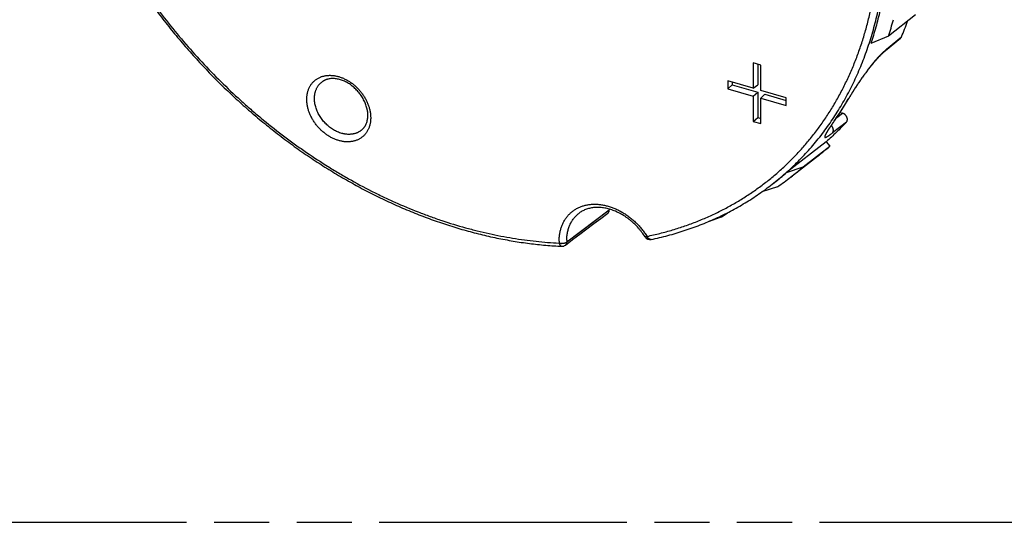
# Model space of a CAD drawing. Header units: millimetres. Extents: x 0 to 210, y 0 to 297.
# Tile 6 of 14: x 84 to 119, y 208 to 225. Entities that reach past the tile are written whole.
import ezdxf

# ---------------------------------------------------------------- set-up
doc = ezdxf.new("R2010")
doc.units = ezdxf.units.MM
doc.header["$LTSCALE"] = 19.36
doc.linetypes.add('PHANTOM', pattern=[0.8, 0.45, -0.05, 0.1, -0.05, 0.1, -0.05])
doc.layers.get('0').update_dxf_attribs({"linetype": 'CONTINUOUS'})
doc.layers.add('DEFAULT_3', color=7, linetype='PHANTOM')

msp = doc.modelspace()

# ---------------------------------------------------------------- linework, layer by layer
at = {"color": 7, "linetype": 'Continuous'}
for p, q in [((115.4547, 225.5172), (114.5027, 224.7686)), ((114.5027, 224.7686), (113.883, 224.5099)), ((114.3995, 224.2639), (114.9265, 224.7006)), ((114.2096, 224.0859), (114.223, 224.0996)), ((114.223, 224.0996), (114.2362, 224.1129)), ((114.2362, 224.1129), (114.2449, 224.1216)), ((114.2449, 224.1216), (114.2536, 224.1302)), ((114.2536, 224.1302), (114.2622, 224.1387)), ((114.2622, 224.1387), (114.2707, 224.1471)), ((114.2707, 224.1471), (114.2792, 224.1553)), ((114.2792, 224.1553), (114.2877, 224.1634)), ((114.2877, 224.1634), (114.296, 224.1714)), ((114.296, 224.1714), (114.3043, 224.1792)), ((114.3043, 224.1792), (114.3126, 224.187)), ((114.3126, 224.187), (114.3208, 224.1946)), ((114.3208, 224.1946), (114.3289, 224.2021)), ((114.3289, 224.2021), (114.337, 224.2094)), ((114.337, 224.2094), (114.345, 224.2167)), ((114.345, 224.2167), (114.353, 224.2238)), ((114.353, 224.2238), (114.3609, 224.2308)), ((114.3609, 224.2308), (114.3687, 224.2376)), ((114.3687, 224.2376), (114.3765, 224.2444)), ((114.3765, 224.2444), (114.3842, 224.251)), ((114.3842, 224.251), (114.3919, 224.2575)), ((114.3919, 224.2575), (114.3995, 224.2639)), ((110.017, 223.756), (109.745, 223.8345)), ((109.745, 223.8345), (109.745, 222.9407)), ((109.9041, 223.7886), (109.9041, 223.0589)), ((110.017, 222.8622), (110.017, 223.756)), ((113.9038, 223.7378), (113.9189, 223.7565)), ((113.9189, 223.7565), (113.9341, 223.7751)), ((113.9341, 223.7751), (113.9492, 223.7934)), ((113.9492, 223.7934), (113.9642, 223.8116)), ((113.9642, 223.8116), (113.9792, 223.8296)), ((113.9792, 223.8296), (113.9942, 223.8474)), ((113.9942, 223.8474), (114.0092, 223.865)), ((114.0092, 223.865), (114.0241, 223.8824)), ((114.0241, 223.8824), (114.0389, 223.8996)), ((114.0389, 223.8996), (114.0538, 223.9166)), ((114.0538, 223.9166), (114.0685, 223.9334)), ((114.0685, 223.9334), (114.0832, 223.95)), ((114.0832, 223.95), (114.0978, 223.9663)), ((114.0978, 223.9663), (114.1123, 223.9823)), ((114.1123, 223.9823), (114.1266, 223.998)), ((114.1266, 223.998), (114.1408, 224.0134)), ((114.1408, 224.0134), (114.1548, 224.0285)), ((114.1548, 224.0285), (114.1687, 224.0433)), ((114.1687, 224.0433), (114.1825, 224.0578)), ((114.1825, 224.0578), (114.1961, 224.072)), ((114.1961, 224.072), (114.2096, 224.0859)), ((113.6399, 223.391), (113.6555, 223.4125)), ((113.6555, 223.4125), (113.6711, 223.4339)), ((113.6711, 223.4339), (113.6868, 223.4554)), ((113.6868, 223.4554), (113.7026, 223.4768)), ((113.7026, 223.4768), (113.7184, 223.4981)), ((113.7184, 223.4981), (113.7341, 223.5192)), ((113.7341, 223.5192), (113.7498, 223.54)), ((113.7498, 223.54), (113.7654, 223.5606)), ((113.7654, 223.5606), (113.7809, 223.5811)), ((113.7809, 223.5811), (113.7964, 223.6013)), ((113.7964, 223.6013), (113.8119, 223.6214)), ((113.8119, 223.6214), (113.8273, 223.6413)), ((113.8273, 223.6413), (113.8427, 223.661)), ((113.8427, 223.661), (113.858, 223.6805)), ((113.858, 223.6805), (113.8733, 223.6998)), ((113.8733, 223.6998), (113.8886, 223.7189)), ((113.8886, 223.7189), (113.9038, 223.7378)), ((109.745, 222.9407), (108.8512, 223.1987)), ((108.8512, 223.1987), (108.8512, 222.9267)), ((108.8512, 222.9267), (109.0103, 223.063)), ((109.0103, 223.1528), (109.0103, 223.063)), ((109.0103, 223.063), (109.9041, 222.805)), ((109.745, 222.9407), (109.9041, 223.0589)), ((113.3986, 223.0411), (113.4135, 223.0636)), ((113.4135, 223.0636), (113.4284, 223.0859)), ((113.4284, 223.0859), (113.4433, 223.1082)), ((113.4433, 223.1082), (113.4582, 223.1304)), ((113.4582, 223.1304), (113.4731, 223.1524)), ((113.4731, 223.1524), (113.488, 223.1744)), ((113.488, 223.1744), (113.503, 223.1963)), ((113.503, 223.1963), (113.518, 223.2181)), ((113.518, 223.2181), (113.5331, 223.2399)), ((113.5331, 223.2399), (113.5482, 223.2616)), ((113.5482, 223.2616), (113.5633, 223.2833)), ((113.5633, 223.2833), (113.5785, 223.3049)), ((113.5785, 223.3049), (113.5938, 223.3264)), ((113.5938, 223.3264), (113.6091, 223.348)), ((113.6091, 223.348), (113.6245, 223.3695)), ((113.6245, 223.3695), (113.6399, 223.391)), ((108.8512, 222.9267), (109.745, 222.6687)), ((109.745, 222.6687), (109.9041, 222.805)), ((109.9041, 222.805), (109.9041, 221.9112)), ((110.9108, 222.6042), (110.017, 222.8622)), ((110.017, 222.5901), (110.1579, 222.7317)), ((110.1579, 222.7317), (110.9108, 222.5144)), ((113.1809, 222.6977), (113.1933, 222.7182)), ((113.1933, 222.7182), (113.2059, 222.7388)), ((113.2059, 222.7388), (113.2187, 222.7595)), ((113.2187, 222.7595), (113.2316, 222.7804)), ((113.2316, 222.7804), (113.2446, 222.8014)), ((113.2446, 222.8014), (113.2578, 222.8224)), ((113.2578, 222.8224), (113.2711, 222.8437)), ((113.2711, 222.8437), (113.2846, 222.865)), ((113.2846, 222.865), (113.2983, 222.8865)), ((113.2983, 222.8865), (113.3121, 222.9082)), ((113.3121, 222.9082), (113.3261, 222.9299)), ((113.3261, 222.9299), (113.3403, 222.9519)), ((113.3403, 222.9519), (113.3546, 222.974)), ((113.3546, 222.974), (113.3691, 222.9963)), ((113.3691, 222.9963), (113.3838, 223.0187)), ((113.3838, 223.0187), (113.3986, 223.0411)), ((109.745, 222.6687), (109.745, 221.7749)), ((110.017, 222.5901), (110.9108, 222.3321)), ((110.017, 221.6964), (110.017, 222.5901)), ((110.9108, 222.3321), (110.9108, 222.6042)), ((113.109, 222.577), (113.1206, 222.5968)), ((113.1206, 222.5968), (113.1324, 222.6167)), ((113.1324, 222.6167), (113.1443, 222.6368)), ((113.1443, 222.6368), (113.1564, 222.657)), ((113.1564, 222.657), (113.1685, 222.6773)), ((113.1685, 222.6773), (113.1809, 222.6977)), ((112.8067, 222.0905), (112.8864, 222.0675)), ((109.745, 221.7749), (109.9041, 221.9112)), ((109.745, 221.7749), (110.017, 221.6964)), ((109.9041, 221.9112), (110.017, 221.8786)), ((112.5077, 221.6546), (112.5225, 221.6765)), ((112.5225, 221.6765), (112.5379, 221.699)), ((112.5379, 221.699), (112.5537, 221.7221)), ((112.5537, 221.7221), (112.5659, 221.7398)), ((112.5659, 221.7398), (112.5826, 221.7639)), ((112.5826, 221.7639), (112.5999, 221.7887)), ((112.5999, 221.7887), (112.6176, 221.814)), ((112.6176, 221.814), (112.6358, 221.8399)), ((112.318, 221.3428), (112.318, 221.3427)), ((112.3182, 221.3434), (112.3184, 221.3439)), ((112.3184, 221.3439), (112.3186, 221.3445)), ((112.3186, 221.3445), (112.3189, 221.3453)), ((112.3189, 221.3453), (112.3193, 221.3462)), ((112.3193, 221.3462), (112.3197, 221.3473)), ((112.3197, 221.3473), (112.3202, 221.3485)), ((112.3202, 221.3485), (112.3208, 221.35)), ((112.3208, 221.35), (112.3215, 221.3516)), ((112.3215, 221.3516), (112.3223, 221.3534)), ((112.3223, 221.3534), (112.3232, 221.3553)), ((112.3232, 221.3553), (112.3242, 221.3574)), ((112.3242, 221.3574), (112.3253, 221.3598)), ((112.3253, 221.3598), (112.3265, 221.3623)), ((112.3265, 221.3623), (112.3278, 221.365)), ((112.3278, 221.365), (112.3292, 221.3679)), ((112.3292, 221.3679), (112.3308, 221.371)), ((112.3308, 221.371), (112.3325, 221.3743)), ((112.3325, 221.3743), (112.3343, 221.3778)), ((112.3343, 221.3778), (112.3363, 221.3815)), ((112.3363, 221.3815), (112.3383, 221.3855)), ((112.3383, 221.3855), (112.3406, 221.3896)), ((112.3406, 221.3896), (112.343, 221.394)), ((112.343, 221.394), (112.3455, 221.3985)), ((112.3455, 221.3985), (112.3481, 221.4033)), ((112.3481, 221.4033), (112.351, 221.4083)), ((112.351, 221.4083), (112.3555, 221.4162)), ((112.3555, 221.4162), (112.3603, 221.4246)), ((112.3603, 221.4246), (112.3655, 221.4335)), ((112.3655, 221.4335), (112.3711, 221.4428)), ((112.3711, 221.4428), (112.377, 221.4526)), ((112.377, 221.4526), (112.3832, 221.4629)), ((112.3832, 221.4629), (112.3899, 221.4737)), ((112.3899, 221.4737), (112.3968, 221.4849)), ((112.3968, 221.4849), (112.4042, 221.4967)), ((112.4042, 221.4967), (112.4119, 221.509)), ((112.4119, 221.509), (112.4201, 221.5218)), ((112.4201, 221.5218), (112.4287, 221.5352)), ((112.4287, 221.5352), (112.4407, 221.5537)), ((112.4407, 221.5537), (112.4531, 221.5727)), ((112.4531, 221.5727), (112.466, 221.5923)), ((112.466, 221.5923), (112.4794, 221.6125)), ((112.4794, 221.6125), (112.4933, 221.6333)), ((112.4933, 221.6333), (112.5077, 221.6546)), ((112.3124, 221.0601), (110.9223, 219.9791)), ((112.3124, 221.0601), (112.4437, 220.9093)), ((111.5024, 220.1773), (112.4437, 220.9093)), ((111.062, 219.8144), (112.0084, 220.5504)), ((110.9223, 219.9791), (111.5024, 220.1773)), ((110.4167, 219.5658), (110.4943, 219.6262)), ((110.6006, 219.4773), (110.05, 219.2942)), ((108.6938, 218.4503), (108.8389, 218.5634)), ((108.4239, 218.3631), (108.6938, 218.4503))]:
    msp.add_line(p, q, dxfattribs=at)
at = {"color": 9, "linetype": 'Continuous'}
for p, q in [((114.4375, 224.3126), (114.9594, 224.7452)), ((112.687, 221.9134), (112.8864, 222.0675)), ((113.026, 221.7511), (112.5318, 221.3691)), ((103.1904, 217.5389), (104.6823, 218.6704)), ((103.1904, 217.5389), (103.6919, 217.9194))]:
    msp.add_line(p, q, dxfattribs=at)
at = {"color": 7, "linetype": 'Continuous'}
for points in [[(112.318, 221.3427), (112.318, 221.3428), (112.318, 221.3428), (112.318, 221.3429), (112.3181, 221.3431), (112.3181, 221.3432), (112.3182, 221.3434)], [(103.1413, 217.4257), (103.3958, 217.6176), (103.6482, 217.8078), (103.8982, 217.9962), (104.146, 218.1828), (104.3915, 218.3676), (104.6346, 218.5506)]]:
    msp.add_lwpolyline(points, dxfattribs=at)
at = {"color": 9, "linetype": 'Continuous'}
msp.add_lwpolyline([(103.6919, 217.9194), (104.1892, 218.2966), (104.4363, 218.4839), (104.6823, 218.6704)], dxfattribs=at)
at = {"color": 7, "linetype": 'Continuous'}
for centre, radius, start, end in [((103.153, 228.5466), 11.9619, 341.58892, 344.50915), ((104.5891, 229.1685), 11.2743, 336.90048, 339.93521), ((104.2155, 227.7667), 10.297, 324.85933, 329.73441), ((105.963, 228.3249), 9.8484, 307.86824, 311.1509), ((104.55, 227.2707), 9.6836, 307.86824, 311.1509), ((105.045, 227.5663), 9.813, 307.86824, 311.1509), ((105.0204, 227.5982), 9.8534, 304.49434, 307.81762), ((106.2412, 218.791), 1.5635, 183.61659, 184.42408), ((104.6728, 228.2858), 10.6257, 289.24804, 292.23562), ((106.1143, 217.8207), 0.2, 212.48298, 281.80533), ((103.0209, 217.5854), 0.2, 267.34376, 307.01447)]:
    msp.add_arc(centre, radius, start, end, dxfattribs=at)
at = {"color": 9, "linetype": 'Continuous'}
for centre, radius, start, end in [((104.2644, 227.7014), 10.2156, 324.85957, 329.73473), ((104.6825, 217.5636), 1.7628, 180.0084, 182.10386), ((104.7758, 217.5971), 1.5864, 180.0084, 182.10386), ((103.109, 217.6403), 0.13, 308.60287, 308.74083), ((103.0063, 217.5354), 0.1841, 359.06548, 1.09949)]:
    msp.add_arc(centre, radius, start, end, dxfattribs=at)
at = {"color": 7, "linetype": 'Continuous'}
for points, knots in [([(87.9116, 245.5524), (87.8511, 245.494), (87.7314, 245.3758), (87.5564, 245.1938), (87.386, 245.0071), (87.2202, 244.8159), (87.059, 244.6201), (86.9026, 244.42), (86.751, 244.2155), (86.6043, 244.0068), (86.4624, 243.7938), (86.3255, 243.5768), (86.1937, 243.3558), (86.0668, 243.1308), (85.9451, 242.9021), (85.8286, 242.6695), (85.7172, 242.4333), (85.6111, 242.1936), (85.5103, 241.9503), (85.4148, 241.7037), (85.3246, 241.4538), (85.2112, 241.1156), (85.0832, 240.6848), (84.9517, 240.1577), (84.8423, 239.6197), (84.7551, 239.0718), (84.6902, 238.5147), (84.6477, 237.9494), (84.6276, 237.3765), (84.6299, 236.7971), (84.6547, 236.2119), (84.7018, 235.6218), (84.7713, 235.0278), (84.8629, 234.4306), (84.9766, 233.8312), (85.1121, 233.2305), (85.2692, 232.6294), (85.4478, 232.0287), (85.6475, 231.4293), (85.868, 230.8322), (86.109, 230.2382), (86.3701, 229.6482), (86.6509, 229.0631), (86.9511, 228.4837), (87.2702, 227.911), (87.6076, 227.3457), (87.9629, 226.7888), (88.3355, 226.241), (88.7249, 225.7031), (89.1305, 225.1761), (89.5518, 224.6606), (89.988, 224.1574), (90.4385, 223.6673), (90.9026, 223.191), (91.3797, 222.7292), (91.869, 222.2827), (92.3699, 221.852), (92.8815, 221.4378), (93.4031, 221.0408), (93.9339, 220.6615), (94.4731, 220.3006), (95.02, 219.9585), (95.5737, 219.6357), (96.1334, 219.3328), (96.6982, 219.0502), (97.2674, 218.7884), (97.84, 218.5477), (98.4153, 218.3285), (98.8974, 218.1636), (99.2835, 218.0428), (99.6679, 217.93), (100.1483, 217.8029), (100.6306, 217.6941), (101.0157, 217.6186), (101.3979, 217.5511), (101.8742, 217.481), (102.4439, 217.4198), (102.823, 217.3944), (103.0117, 217.3857)], [0, 0, 0, 0, 0.0065197, 0.0130448, 0.0195772, 0.0261187, 0.0326708, 0.0392355, 0.0458144, 0.052409, 0.0590211, 0.0656523, 0.0723041, 0.0789779, 0.0856753, 0.0923977, 0.0991464, 0.1059227, 0.1127279, 0.1195631, 0.1264295, 0.1333281, 0.1472253, 0.1612627, 0.1754468, 0.1897826, 0.2042744, 0.2189253, 0.2337374, 0.2487116, 0.2638483, 0.2791463, 0.2946039, 0.3102184, 0.3259862, 0.3419029, 0.3579633, 0.3741616, 0.3904911, 0.4069448, 0.4235148, 0.4401927, 0.4569698, 0.4738368, 0.490784, 0.5078014, 0.5248787, 0.5420053, 0.5591705, 0.5763632, 0.5935725, 0.6107871, 0.627996, 0.6451881, 0.6623521, 0.6794773, 0.6965528, 0.7135681, 0.7305128, 0.747377, 0.764151, 0.7808255, 0.7973918, 0.8138416, 0.830167, 0.8463608, 0.8624167, 0.8783285, 0.8940914, 0.9019158, 0.9097014, 0.9251538, 0.9404466, 0.9480329, 0.9555786, 0.9705476, 0.9853544, 1, 1, 1, 1]), ([(114.2063, 225.6757), (114.184, 225.5765), (114.1371, 225.379), (114.0597, 225.0856), (113.9755, 224.7959), (113.9146, 224.6048), (113.883, 224.5099)], [0, 0, 0, 0, 0.2522176, 0.502931, 0.752178, 1, 1, 1, 1]), ([(114.9265, 224.7006), (114.93, 224.7035), (114.9368, 224.7098), (114.9457, 224.7205), (114.9534, 224.7324), (114.9576, 224.7408), (114.9594, 224.7452)], [0, 0, 0, 0, 0.2465313, 0.4943765, 0.7450691, 1, 1, 1, 1]), ([(96.191, 221.9883), (96.191, 222.0118), (96.1892, 222.0595), (96.1826, 222.1193), (96.1747, 222.1678), (96.165, 222.2174), (96.1494, 222.2798), (96.1256, 222.3546), (96.0968, 222.4293), (96.0629, 222.5033), (96.0243, 222.5763), (95.9811, 222.6477), (95.9336, 222.7171), (95.8821, 222.7841), (95.8269, 222.8482), (95.7682, 222.9091), (95.7066, 222.9664), (95.6423, 223.0197), (95.5758, 223.0688), (95.5075, 223.1133), (95.4379, 223.1531), (95.3673, 223.1878), (95.2963, 223.2173), (95.2253, 223.2415), (95.1549, 223.2602), (95.0854, 223.2734), (95.0174, 223.2812), (94.9514, 223.2836), (94.8876, 223.2806), (94.8266, 223.2726), (94.7777, 223.2616), (94.7404, 223.2504), (94.7134, 223.2409), (94.6873, 223.2302), (94.662, 223.2185), (94.6377, 223.2056), (94.6141, 223.1917), (94.5915, 223.1767), (94.577, 223.166), (94.5699, 223.1605)], [0, 0, 0, 0, 0.029766, 0.0604715, 0.0761638, 0.0920712, 0.1244927, 0.1576662, 0.1915081, 0.2259275, 0.2608279, 0.2961081, 0.3316634, 0.3673869, 0.4031702, 0.4389042, 0.4744807, 0.5097923, 0.5447342, 0.5792048, 0.6131069, 0.6463493, 0.6788475, 0.7105261, 0.7413207, 0.7711798, 0.8000686, 0.8279713, 0.8548953, 0.8808747, 0.9059738, 0.9182254, 0.9302958, 0.9422021, 0.9539634, 0.9656007, 0.9771365, 0.9885946, 1, 1, 1, 1]), ([(113.026, 221.7511), (113.0284, 221.7536), (113.0329, 221.7589), (113.039, 221.7675), (113.0443, 221.7767), (113.0489, 221.7864), (113.0527, 221.7967), (113.0557, 221.8074), (113.0579, 221.8185), (113.0597, 221.8339), (113.0599, 221.854), (113.0569, 221.8786), (113.0507, 221.9034), (113.0414, 221.9281), (113.0291, 221.9521), (113.0142, 221.975), (112.9969, 221.9964), (112.9775, 222.0159), (112.9564, 222.033), (112.934, 222.0476), (112.9106, 222.0593), (112.8945, 222.0651), (112.8864, 222.0675)], [0, 0, 0, 0, 0.0258367, 0.0518737, 0.0781961, 0.104881, 0.1319954, 0.1595956, 0.1877256, 0.2164175, 0.2755183, 0.3369571, 0.4005838, 0.4661064, 0.5331203, 0.6011382, 0.6696197, 0.738, 0.8057195, 0.8722521, 0.9371353, 1, 1, 1, 1]), ([(96.0064, 221.5017), (96.0136, 221.5087), (96.0277, 221.523), (96.0476, 221.5458), (96.0664, 221.5698), (96.084, 221.5951), (96.1004, 221.6216), (96.1156, 221.6494), (96.1295, 221.6784), (96.1465, 221.719), (96.1642, 221.7729), (96.1769, 221.8293), (96.1842, 221.8764), (96.1881, 221.9129), (96.1905, 221.9503), (96.191, 221.9756), (96.191, 221.9883)], [0, 0, 0, 0, 0.0561784, 0.1126615, 0.1696002, 0.2271379, 0.285408, 0.3445327, 0.4046212, 0.4657695, 0.5915193, 0.7223106, 0.7897083, 0.858454, 0.9285529, 1, 1, 1, 1]), ([(113.026, 221.7511), (112.9695, 221.6905), (112.8549, 221.5707), (112.6786, 221.3956), (112.4979, 221.2251), (112.3747, 221.1146), (112.3124, 221.0601)], [0, 0, 0, 0, 0.2502669, 0.5003088, 0.7501962, 1, 1, 1, 1]), ([(106.1552, 217.625), (106.2544, 217.6457), (106.4517, 217.6897), (106.7451, 217.7634), (107.0349, 217.8447), (107.3211, 217.9334), (107.6035, 218.0296), (107.8819, 218.1333), (108.1561, 218.2443), (108.4262, 218.3626), (108.6918, 218.4882), (108.953, 218.6209), (109.2095, 218.7608), (109.4611, 218.9078), (109.7079, 219.0617), (109.9497, 219.2226), (110.1862, 219.3902), (110.3405, 219.5066), (110.4167, 219.5658)], [0, 0, 0, 0, 0.0643584, 0.1283896, 0.1921083, 0.2555298, 0.3186705, 0.3815473, 0.444178, 0.5065809, 0.5687751, 0.6307802, 0.6926164, 0.7543043, 0.815865, 0.87732, 0.938691, 1, 1, 1, 1]), ([(105.9455, 217.7133), (105.9104, 217.7686), (105.8541, 217.8494), (105.7728, 217.9525), (105.6872, 218.0525), (105.5958, 218.1471), (105.4992, 218.2356), (105.4246, 218.2987), (105.348, 218.3582), (105.2695, 218.4141), (105.1895, 218.4661), (105.1082, 218.5141), (105.0259, 218.558), (104.9428, 218.5977), (104.8592, 218.633), (104.7754, 218.6638), (104.6916, 218.6901), (104.6082, 218.7118), (104.5253, 218.7288), (104.4433, 218.7412), (104.3625, 218.7489), (104.283, 218.752), (104.2051, 218.7505), (104.1292, 218.7444), (104.0552, 218.7338), (103.9836, 218.7188), (103.9144, 218.6994), (103.8479, 218.6759), (103.784, 218.6482), (103.7231, 218.6164), (103.6651, 218.5807), (103.6284, 218.5543), (103.6107, 218.5405)], [0, 0, 0, 0, 0.0713003, 0.1071121, 0.1429575, 0.2145251, 0.2501577, 0.2856163, 0.3208506, 0.3558118, 0.3904527, 0.4247279, 0.4585947, 0.4920126, 0.5249445, 0.5573569, 0.58922, 0.6205089, 0.6512035, 0.6812894, 0.7107587, 0.7396103, 0.7678507, 0.7954949, 0.8225667, 0.849099, 0.8751346, 0.9007259, 0.9259343, 0.9508301, 0.9754909, 1, 1, 1, 1]), ([(104.6346, 218.5506), (104.6367, 218.5522), (104.6408, 218.5555), (104.6466, 218.561), (104.652, 218.5668), (104.657, 218.573), (104.6616, 218.5795), (104.6672, 218.5888), (104.6731, 218.6013), (104.6775, 218.6146), (104.68, 218.6257), (104.6819, 218.6372), (104.6831, 218.6522), (104.6828, 218.6643), (104.6823, 218.6704)], [0, 0, 0, 0, 0.0587805, 0.1175642, 0.176478, 0.2356464, 0.2951895, 0.355221, 0.4770972, 0.6020677, 0.6659179, 0.7307272, 0.8633055, 1, 1, 1, 1])]:
    msp.add_open_spline(points, degree=3, knots=knots, dxfattribs=at)
at = {"color": 9, "linetype": 'Continuous'}
for points, knots in [([(84.7296, 237.0605), (84.7296, 236.9212), (84.7335, 236.6416), (84.7512, 236.2207), (84.7806, 235.7972), (84.8357, 235.2272), (84.914, 234.6552), (85.0151, 234.0826), (85.1322, 233.5046), (85.272, 232.9273), (85.4337, 232.3519), (85.6114, 231.7734), (85.8108, 231.198), (86.0312, 230.627), (86.2671, 230.0554), (86.5236, 229.4894), (86.8, 228.93), (87.0909, 228.3726), (87.4013, 227.8232), (87.7302, 227.2826), (88.0724, 226.7465), (88.523, 226.0886), (89.0979, 225.3213), (89.7059, 224.578), (90.3449, 223.8609), (91.013, 223.1723), (91.5928, 222.6236), (92.0691, 222.2009), (92.5523, 221.7905), (93.0472, 221.3969), (93.553, 221.021), (94.0633, 220.6591), (94.5834, 220.3156), (95.1123, 219.9916), (95.6432, 219.6827), (96.1817, 219.3937), (96.7269, 219.1256), (97.2717, 218.8736), (97.8218, 218.6429), (98.3763, 218.4342), (98.9281, 218.2423), (99.4829, 218.0727), (100.0396, 217.9263), (100.4551, 217.8288), (100.8697, 217.7432), (101.2833, 217.6697), (101.6954, 217.6082), (102.1057, 217.5589), (102.5139, 217.5218), (102.7856, 217.5051), (102.9209, 217.4988)], [0, 0, 0, 0, 0.0143524, 0.0288212, 0.0434058, 0.0581054, 0.0878417, 0.1028774, 0.1180212, 0.1486203, 0.1640721, 0.1796204, 0.2109897, 0.2268051, 0.2427014, 0.2747171, 0.2908291, 0.3070034, 0.3395168, 0.3558474, 0.3722194, 0.4050639, 0.4380076, 0.471005, 0.5040099, 0.5369764, 0.5698587, 0.5862551, 0.6026137, 0.6351937, 0.6514065, 0.6675602, 0.6996689, 0.7156163, 0.7314857, 0.7629711, 0.7785812, 0.7940972, 0.8248308, 0.8400447, 0.855152, 0.8850357, 0.8998107, 0.9144714, 0.9290169, 0.9434463, 0.9577591, 0.9719554, 0.9860355, 1, 1, 1, 1]), ([(106.0143, 217.7341), (106.1659, 217.7658), (106.4666, 217.8352), (106.9113, 217.9577), (107.347, 218.098), (107.7732, 218.256), (108.1894, 218.4315), (108.5951, 218.6243), (108.9899, 218.8342), (109.3732, 219.0609), (109.7446, 219.304), (110.1036, 219.5635), (110.4498, 219.8388), (110.7828, 220.1298), (111.1022, 220.4359), (111.4076, 220.757), (111.6986, 221.0925), (111.9749, 221.4421), (112.2361, 221.8054), (112.482, 222.1819), (112.7122, 222.5712), (112.9264, 222.9727), (113.1245, 223.3861), (113.3061, 223.8107), (113.4711, 224.2462), (113.6192, 224.6919), (113.7503, 225.1474), (113.8643, 225.6121), (113.9609, 226.0854), (114.0401, 226.5667), (114.1018, 227.0556), (114.1458, 227.5513), (114.1723, 228.0534), (114.1781, 228.3902), (114.1781, 228.5594)], [0, 0, 0, 0, 0.0314948, 0.0627351, 0.0937398, 0.1245294, 0.1551255, 0.1855515, 0.2158318, 0.2459918, 0.276058, 0.3060574, 0.3360175, 0.3659664, 0.3959318, 0.4259417, 0.4560235, 0.4862042, 0.5165101, 0.5469663, 0.5775972, 0.6084257, 0.6394734, 0.6707603, 0.702305, 0.7341244, 0.7662335, 0.7986456, 0.8313722, 0.8644231, 0.8978062, 0.9315274, 0.9655912, 1, 1, 1, 1]), ([(110.4167, 219.5658), (110.4966, 219.628), (110.6545, 219.7548), (110.8853, 219.9524), (111.1098, 220.1571), (111.3279, 220.3689), (111.5395, 220.5877), (111.7444, 220.8132), (111.9426, 221.0455), (112.1339, 221.2844), (112.3182, 221.5296), (112.4954, 221.7812), (112.6655, 222.0389), (112.8283, 222.3027), (112.9837, 222.5723), (113.1317, 222.8476), (113.2721, 223.1285), (113.4049, 223.4148), (113.5301, 223.7064), (113.6475, 224.003), (113.7571, 224.3046), (113.8588, 224.6109), (113.9526, 224.9218), (114.0384, 225.2372), (114.1161, 225.5568), (114.1858, 225.8804), (114.2474, 226.2079), (114.3008, 226.5391), (114.3461, 226.8739), (114.3957, 227.3262), (114.4369, 227.8995), (114.4477, 228.3608), (114.4477, 228.593)], [0, 0, 0, 0, 0.0296616, 0.0593145, 0.0889715, 0.1186453, 0.1483486, 0.1780941, 0.2078941, 0.237761, 0.2677067, 0.2977431, 0.3278817, 0.3581334, 0.3885091, 0.4190192, 0.4496734, 0.4804814, 0.511452, 0.5425937, 0.5739146, 0.6054219, 0.6371227, 0.6690233, 0.7011293, 0.7334462, 0.7659785, 0.7987303, 0.8317052, 0.864906, 0.9319899, 1, 1, 1, 1]), ([(114.4375, 224.3126), (114.4233, 224.3008), (114.3946, 224.2763), (114.3515, 224.2376), (114.3074, 224.1963), (114.2626, 224.1524), (114.2171, 224.1062), (114.171, 224.0577), (114.1245, 224.0072), (114.0776, 223.9547), (114.0306, 223.9006), (113.9835, 223.8449), (113.9363, 223.7879), (113.8734, 223.71), (113.8113, 223.6304), (113.7499, 223.5496), (113.7119, 223.4986), (113.6817, 223.4575), (113.6517, 223.4164), (113.6, 223.3446), (113.5279, 223.2422), (113.4444, 223.1198), (113.3646, 222.9994), (113.2887, 222.8819), (113.2172, 222.7682), (113.1504, 222.6591), (113.108, 222.5876), (113.0877, 222.5527)], [0, 0, 0, 0, 0.0248334, 0.0508534, 0.0779978, 0.1061961, 0.1353712, 0.1654413, 0.1963208, 0.2279222, 0.2601561, 0.2929393, 0.3261906, 0.359826, 0.4279081, 0.4621889, 0.4965231, 0.513687, 0.5308367, 0.5650581, 0.6329385, 0.6996191, 0.7646315, 0.8275846, 0.888044, 0.9456144, 1, 1, 1, 1]), ([(114.4375, 224.3126), (114.4358, 224.3085), (114.433, 224.3025), (114.4286, 224.295), (114.425, 224.2895), (114.421, 224.2842), (114.4166, 224.2792), (114.4119, 224.2745), (114.4086, 224.2716), (114.4069, 224.2701)], [0, 0, 0, 0, 0.2486069, 0.3731229, 0.4978132, 0.6227458, 0.7480049, 0.8737117, 1, 1, 1, 1]), ([(94.043, 222.5507), (94.043, 222.5689), (94.0439, 222.6052), (94.0479, 222.6591), (94.0546, 222.7119), (94.0641, 222.7636), (94.0761, 222.814), (94.0908, 222.8629), (94.1081, 222.9104), (94.128, 222.9562), (94.1504, 223.0002), (94.1752, 223.0424), (94.2024, 223.0826), (94.232, 223.1207), (94.2638, 223.1567), (94.2977, 223.1905), (94.3338, 223.2219), (94.3719, 223.2509), (94.4119, 223.2774), (94.4538, 223.3014), (94.4973, 223.3228), (94.5425, 223.3416), (94.5891, 223.3576), (94.6372, 223.371), (94.6865, 223.3815), (94.737, 223.3893), (94.7885, 223.3943), (94.8409, 223.3965), (94.8941, 223.3958), (94.948, 223.3923), (95.0024, 223.3861), (95.0572, 223.377), (95.1122, 223.3651), (95.1862, 223.3456), (95.2597, 223.3206), (95.3323, 223.2907), (95.4051, 223.257), (95.4947, 223.2086), (95.5985, 223.1415), (95.6982, 223.0655), (95.7927, 222.9815), (95.8812, 222.8902), (95.9629, 222.7926), (96.037, 222.6896), (96.1027, 222.5821), (96.1595, 222.4711), (96.2067, 222.3578), (96.244, 222.2433), (96.2666, 222.147), (96.2792, 222.0705), (96.2882, 221.9954), (96.291, 221.939), (96.291, 221.9017)], [0, 0, 0, 0, 0.0152786, 0.0303403, 0.0451884, 0.0598284, 0.0742679, 0.0885172, 0.1025886, 0.1164965, 0.1302578, 0.1438911, 0.1574168, 0.1708569, 0.1842346, 0.1975741, 0.2109002, 0.2242378, 0.2376116, 0.2510458, 0.2645639, 0.2781878, 0.2919382, 0.3058338, 0.3198915, 0.3341262, 0.3485502, 0.3631738, 0.3780051, 0.3930496, 0.4083109, 0.4237901, 0.4394864, 0.4553969, 0.4878316, 0.504349, 0.5210511, 0.5549564, 0.5894501, 0.6244103, 0.6597027, 0.6951838, 0.7307053, 0.7661178, 0.8012747, 0.8360363, 0.8702734, 0.9038716, 0.936735, 0.9528714, 0.9687988, 1, 1, 1, 1]), ([(94.3126, 222.5843), (94.3126, 222.6137), (94.3153, 222.6718), (94.3258, 222.7433), (94.3384, 222.7984), (94.3499, 222.8384), (94.3633, 222.8773), (94.3788, 222.9148), (94.3963, 222.9511), (94.4157, 222.9859), (94.4369, 223.0192), (94.46, 223.0509), (94.4849, 223.081), (94.5115, 223.1094), (94.5398, 223.136), (94.5597, 223.1526), (94.5699, 223.1605)], [0, 0, 0, 0, 0.1350779, 0.2665069, 0.3309353, 0.3945418, 0.4573747, 0.5194915, 0.5809578, 0.6418474, 0.7022412, 0.7622268, 0.8218968, 0.8813487, 0.9406825, 1, 1, 1, 1]), ([(96.291, 221.9017), (96.291, 221.8835), (96.2901, 221.8472), (96.2861, 221.7933), (96.2793, 221.7405), (96.2699, 221.6888), (96.2578, 221.6384), (96.2431, 221.5894), (96.2258, 221.542), (96.206, 221.4962), (96.1836, 221.4522), (96.1588, 221.41), (96.1316, 221.3698), (96.102, 221.3317), (96.0702, 221.2957), (96.0362, 221.2619), (96.0001, 221.2305), (95.9621, 221.2015), (95.922, 221.175), (95.8802, 221.151), (95.8367, 221.1296), (95.7915, 221.1108), (95.7448, 221.0947), (95.6968, 221.0814), (95.6474, 221.0708), (95.597, 221.0631), (95.5455, 221.0581), (95.493, 221.0559), (95.4398, 221.0566), (95.386, 221.06), (95.3316, 221.0663), (95.2768, 221.0754), (95.2218, 221.0872), (95.1478, 221.1068), (95.0742, 221.1317), (95.0017, 221.1617), (94.9289, 221.1953), (94.8393, 221.2437), (94.7355, 221.3109), (94.6358, 221.3869), (94.5413, 221.4709), (94.4527, 221.5622), (94.371, 221.6598), (94.297, 221.7628), (94.2313, 221.8703), (94.1745, 221.9812), (94.1273, 222.0945), (94.09, 222.2091), (94.0674, 222.3053), (94.0547, 222.3819), (94.0458, 222.457), (94.043, 222.5134), (94.043, 222.5507)], [0, 0, 0, 0, 0.0152786, 0.0303403, 0.0451884, 0.0598284, 0.0742679, 0.0885172, 0.1025886, 0.1164965, 0.1302578, 0.1438911, 0.1574168, 0.1708569, 0.1842346, 0.1975741, 0.2109002, 0.2242378, 0.2376116, 0.2510458, 0.2645639, 0.2781878, 0.2919382, 0.3058338, 0.3198915, 0.3341262, 0.3485502, 0.3631738, 0.3780051, 0.3930496, 0.4083109, 0.4237901, 0.4394864, 0.4553969, 0.4878316, 0.504349, 0.5210511, 0.5549564, 0.5894501, 0.6244103, 0.6597027, 0.6951838, 0.7307053, 0.7661178, 0.8012747, 0.8360363, 0.8702734, 0.9038716, 0.936735, 0.9528714, 0.9687988, 1, 1, 1, 1]), ([(96.0064, 221.5017), (95.9988, 221.4944), (95.9832, 221.4801), (95.9586, 221.4599), (95.9331, 221.4409), (95.9065, 221.4233), (95.879, 221.407), (95.8506, 221.392), (95.8213, 221.3783), (95.7912, 221.3661), (95.7603, 221.3553), (95.7286, 221.3458), (95.6963, 221.3379), (95.6633, 221.3313), (95.6297, 221.3262), (95.5956, 221.3226), (95.561, 221.3205), (95.514, 221.3195), (95.4543, 221.3222), (95.3943, 221.3296), (95.346, 221.3384), (95.297, 221.3492), (95.2355, 221.3664), (95.1624, 221.3925), (95.0898, 221.424), (95.0183, 221.4608), (94.9483, 221.5026), (94.8801, 221.5492), (94.8142, 221.6003), (94.751, 221.6556), (94.6908, 221.7148), (94.634, 221.7775), (94.5809, 221.8434), (94.5319, 221.912), (94.4872, 221.983), (94.4472, 222.0559), (94.4119, 222.1303), (94.3817, 222.2058), (94.3567, 222.282), (94.3372, 222.3583), (94.3231, 222.4343), (94.3145, 222.5096), (94.3126, 222.5596), (94.3126, 222.5843)], [0, 0, 0, 0, 0.012988, 0.0259755, 0.0389776, 0.0520092, 0.0650847, 0.0782185, 0.091424, 0.1047143, 0.1181017, 0.1315975, 0.1452123, 0.1589556, 0.172836, 0.1868608, 0.2010365, 0.2153684, 0.2445105, 0.2743145, 0.2894694, 0.3047902, 0.3359158, 0.3676709, 0.400017, 0.4329039, 0.4662713, 0.5000503, 0.5341648, 0.5685332, 0.6030696, 0.6376855, 0.672291, 0.7067965, 0.7411139, 0.7751582, 0.8088489, 0.8421115, 0.8748789, 0.907093, 0.9387061, 0.9696826, 1, 1, 1, 1]), ([(113.0877, 222.5527), (113.0898, 222.5544), (113.0939, 222.5578), (113.0995, 222.5636), (113.1046, 222.57), (113.1076, 222.5746), (113.109, 222.577)], [0, 0, 0, 0, 0.2461709, 0.4943846, 0.7453272, 1, 1, 1, 1]), ([(112.6182, 221.8215), (112.5959, 221.7898), (112.5631, 221.743), (112.5208, 221.6815), (112.491, 221.6379), (112.4629, 221.5961), (112.4363, 221.5561), (112.4113, 221.518), (112.3879, 221.4817), (112.3663, 221.4475), (112.3464, 221.4152), (112.3311, 221.3896), (112.3198, 221.3701), (112.3121, 221.3564), (112.3048, 221.3433), (112.2981, 221.3307), (112.2918, 221.3187), (112.2861, 221.3073), (112.281, 221.2965), (112.2764, 221.2863), (112.2724, 221.2767), (112.2689, 221.2678), (112.2661, 221.2594), (112.2638, 221.2518), (112.2624, 221.2458), (112.2616, 221.2413), (112.2612, 221.2382), (112.2609, 221.2353), (112.2608, 221.2325), (112.2609, 221.2299), (112.2611, 221.2275), (112.2615, 221.2253), (112.2621, 221.2232), (112.2628, 221.2214), (112.2637, 221.2197), (112.2648, 221.2181), (112.2661, 221.2168), (112.2676, 221.2157), (112.2692, 221.2147), (112.271, 221.2139), (112.273, 221.2134), (112.2752, 221.213), (112.2776, 221.2128), (112.2801, 221.2128), (112.2828, 221.213), (112.2858, 221.2133), (112.2889, 221.2139), (112.2922, 221.2147), (112.2956, 221.2157), (112.2993, 221.2168), (112.3032, 221.2182), (112.3073, 221.2198), (112.3131, 221.2222), (112.321, 221.2258), (112.3309, 221.2308), (112.3416, 221.2366), (112.3532, 221.2432), (112.3655, 221.2506), (112.3786, 221.2588), (112.3926, 221.2679), (112.4073, 221.2778), (112.4229, 221.2884), (112.4392, 221.2999), (112.4563, 221.3123), (112.4741, 221.3253), (112.4995, 221.3443), (112.5187, 221.359), (112.5318, 221.3691)], [0, 0, 0, 0, 0.1137674, 0.1675692, 0.2191857, 0.2685337, 0.315543, 0.3601589, 0.4023423, 0.4420339, 0.4791214, 0.5134994, 0.5296409, 0.5450678, 0.5597688, 0.5737333, 0.5869515, 0.5994146, 0.6111152, 0.6220485, 0.6322112, 0.6415994, 0.6502115, 0.6580451, 0.6650992, 0.6683381, 0.6713885, 0.6742547, 0.6769427, 0.67946, 0.6818167, 0.6840255, 0.6861029, 0.6880689, 0.6899472, 0.6917659, 0.6935573, 0.6953562, 0.6971976, 0.6991145, 0.7011369, 0.703291, 0.705599, 0.7080798, 0.7107489, 0.7136196, 0.7167031, 0.720009, 0.7235453, 0.7273191, 0.7313383, 0.73561, 0.7401371, 0.7499675, 0.7608418, 0.7727694, 0.7857612, 0.7998294, 0.8149876, 0.8312514, 0.8486156, 0.8670643, 0.8865946, 0.9071989, 0.9288631, 0.9515681, 1, 1, 1, 1]), ([(112.6358, 221.8399), (112.6333, 221.8364), (112.6279, 221.8298), (112.6215, 221.8241), (112.6182, 221.8215)], [0, 0, 0, 0, 0.5057844, 1, 1, 1, 1]), ([(112.5318, 221.3691), (112.5346, 221.3721), (112.5402, 221.3787), (112.5476, 221.3898), (112.5542, 221.4023), (112.5597, 221.4164), (112.5631, 221.4291), (112.5651, 221.4399), (112.5667, 221.4514), (112.5673, 221.4634), (112.567, 221.4757), (112.5663, 221.4853), (112.5652, 221.495), (112.5635, 221.5049), (112.5613, 221.5148), (112.5586, 221.5248), (112.5554, 221.5348), (112.5505, 221.5482), (112.5447, 221.5613), (112.538, 221.574), (112.5326, 221.5834), (112.5268, 221.5925), (112.5147, 221.6099), (112.5032, 221.6233), (112.4933, 221.6332)], [0, 0, 0, 0, 0.0427447, 0.0880706, 0.1362342, 0.1874792, 0.2420026, 0.270542, 0.2999405, 0.3612632, 0.3931803, 0.4258876, 0.4593457, 0.4935084, 0.5283112, 0.5636869, 0.5995601, 0.6358431, 0.7092576, 0.7462118, 0.7831903, 0.8200944, 0.8568244, 1, 1, 1, 1]), ([(102.9197, 217.5633), (102.9197, 217.5855), (102.9206, 217.6297), (102.9245, 217.6955), (102.9309, 217.7604), (102.94, 217.8242), (102.9516, 217.8868), (102.9658, 217.9483), (102.9824, 218.0084), (103.0016, 218.0671), (103.0233, 218.1243), (103.0474, 218.1799), (103.0739, 218.2339), (103.1028, 218.2861), (103.134, 218.3364), (103.1675, 218.3848), (103.2033, 218.4313), (103.2411, 218.4757), (103.2812, 218.518), (103.3232, 218.5581), (103.3673, 218.596), (103.4133, 218.6315), (103.4611, 218.6647), (103.5107, 218.6955), (103.5621, 218.7239), (103.615, 218.7497), (103.6696, 218.773), (103.7256, 218.7938), (103.7829, 218.8119), (103.8416, 218.8275), (103.9015, 218.8403), (103.9625, 218.8505), (104.0245, 218.8581), (104.109, 218.8645), (104.2167, 218.8658), (104.3253, 218.8581), (104.4131, 218.8466), (104.4796, 218.8353), (104.5464, 218.8213), (104.6134, 218.8046), (104.6804, 218.7854), (104.7702, 218.7562), (104.8819, 218.7132), (105.0139, 218.652), (105.1437, 218.5814), (105.2706, 218.5016), (105.3937, 218.4132), (105.5124, 218.3168), (105.6259, 218.2129), (105.7156, 218.1206), (105.7842, 218.0436), (105.8505, 217.9646), (105.9289, 217.8625), (105.9867, 217.7774), (106.0143, 217.7341)], [0, 0, 0, 0, 0.01558, 0.0309854, 0.0462178, 0.0612799, 0.0761755, 0.0909098, 0.1054888, 0.1199198, 0.1342114, 0.1483729, 0.162415, 0.1763493, 0.1901882, 0.2039452, 0.2176342, 0.23127, 0.2448678, 0.2584431, 0.2720116, 0.2855893, 0.2991918, 0.3128346, 0.3265329, 0.3403013, 0.3541538, 0.3681034, 0.3821628, 0.3963432, 0.4106551, 0.4251078, 0.4397097, 0.4544678, 0.484469, 0.5151524, 0.5307587, 0.5465402, 0.5624961, 0.5786248, 0.5949237, 0.6113891, 0.6447962, 0.678806, 0.7133614, 0.7483954, 0.7838322, 0.8195893, 0.8555786, 0.8917083, 0.9097983, 0.927888, 0.9640154, 1, 1, 1, 1]), ([(103.1893, 217.5969), (103.1893, 217.6212), (103.1905, 217.6694), (103.1956, 217.7411), (103.2042, 217.8114), (103.2162, 217.8803), (103.2316, 217.9476), (103.2504, 218.0131), (103.2725, 218.0767), (103.2978, 218.1382), (103.3264, 218.1975), (103.3581, 218.2545), (103.3929, 218.3091), (103.4307, 218.3611), (103.4715, 218.4104), (103.5151, 218.4569), (103.5614, 218.5004), (103.594, 218.5275), (103.6107, 218.5405)], [0, 0, 0, 0, 0.0680163, 0.1351063, 0.2012828, 0.2665674, 0.3309905, 0.3945917, 0.4574195, 0.5195311, 0.5809924, 0.6418769, 0.7022658, 0.7622464, 0.8219115, 0.8813585, 0.9406873, 1, 1, 1, 1]), ([(102.9209, 217.4988), (102.9266, 217.4974), (102.9381, 217.4949), (102.9559, 217.492), (102.9742, 217.4899), (102.993, 217.4887), (103.012, 217.4884), (103.0311, 217.4889), (103.0502, 217.4904), (103.0689, 217.4927), (103.0872, 217.4959), (103.1049, 217.4998), (103.1219, 217.5046), (103.1379, 217.5101), (103.1529, 217.5163), (103.1666, 217.5231), (103.1791, 217.5304), (103.1866, 217.5359), (103.1902, 217.5387)], [0, 0, 0, 0, 0.062269, 0.1266476, 0.1927216, 0.260048, 0.3281635, 0.3965919, 0.4648524, 0.5324666, 0.5989664, 0.6639018, 0.7268492, 0.7874199, 0.8452705, 0.9001141, 0.9517339, 1, 1, 1, 1]), ([(103.1904, 217.5324), (103.1903, 217.5272), (103.1897, 217.5168), (103.1874, 217.5015), (103.1835, 217.4865), (103.1781, 217.4722), (103.1711, 217.4587), (103.1626, 217.4463), (103.1527, 217.4351), (103.1452, 217.4287), (103.1413, 217.4257)], [0, 0, 0, 0, 0.1279125, 0.2557263, 0.3828777, 0.5089381, 0.633654, 0.756965, 0.8789932, 1, 1, 1, 1]), ([(106.0143, 217.7341), (106.0096, 217.7319), (106.0028, 217.7286), (105.9938, 217.7246), (105.9876, 217.7219), (105.9818, 217.7195), (105.9764, 217.7174), (105.9713, 217.7156), (105.9667, 217.7141), (105.9625, 217.7129), (105.9587, 217.712), (105.9558, 217.7115), (105.9537, 217.7113), (105.9524, 217.7112), (105.9511, 217.7112), (105.95, 217.7112), (105.9489, 217.7114), (105.948, 217.7116), (105.9472, 217.7119), (105.9465, 217.7123), (105.946, 217.7128), (105.9457, 217.7131), (105.9455, 217.7133)], [0, 0, 0, 0, 0.2107761, 0.3079786, 0.3993745, 0.4847288, 0.5638304, 0.6364947, 0.7025682, 0.7619345, 0.8145247, 0.8603342, 0.8807244, 0.8994651, 0.9165931, 0.9321616, 0.9462472, 0.9589578, 0.9704451, 0.980918, 0.9906543, 1, 1, 1, 1]), ([(106.1552, 217.625), (106.1521, 217.6243), (106.1458, 217.6234), (106.1361, 217.6233), (106.1263, 217.6243), (106.1165, 217.6266), (106.1067, 217.63), (106.0969, 217.6346), (106.0872, 217.6402), (106.0777, 217.647), (106.0684, 217.6548), (106.0594, 217.6637), (106.0507, 217.6734), (106.0425, 217.6841), (106.0346, 217.6955), (106.0272, 217.7078), (106.0204, 217.7207), (106.0162, 217.7296), (106.0143, 217.7341)], [0, 0, 0, 0, 0.0494989, 0.0994947, 0.1504584, 0.2028121, 0.2569135, 0.313047, 0.3714211, 0.4321703, 0.49536, 0.5609929, 0.6290155, 0.6993252, 0.7717762, 0.8461861, 0.9223408, 1, 1, 1, 1]), ([(102.9209, 217.4988), (102.9218, 217.4948), (102.9238, 217.4868), (102.9273, 217.4751), (102.9312, 217.4639), (102.9356, 217.4534), (102.9403, 217.4434), (102.9454, 217.4341), (102.9509, 217.4255), (102.9567, 217.4176), (102.9628, 217.4106), (102.9692, 217.4043), (102.9758, 217.3989), (102.9827, 217.3944), (102.9897, 217.3908), (102.9969, 217.3881), (103.0042, 217.3863), (103.0092, 217.3858), (103.0117, 217.3857)], [0, 0, 0, 0, 0.0807826, 0.1594507, 0.2358069, 0.3096806, 0.3809327, 0.4494603, 0.5152022, 0.5781449, 0.6383292, 0.6958575, 0.7509002, 0.8037018, 0.8545836, 0.9039426, 0.952243, 1, 1, 1, 1])]:
    msp.add_open_spline(points, degree=3, knots=knots, dxfattribs=at)
at = {"layer": 'DEFAULT_3', "color": 91, "linetype": 'PHANTOM', "true_color": 0x80ff80}
msp.add_line((50.1286, 207.68), (150.1286, 207.68), dxfattribs=at)

doc.saveas('drawing.dxf')
